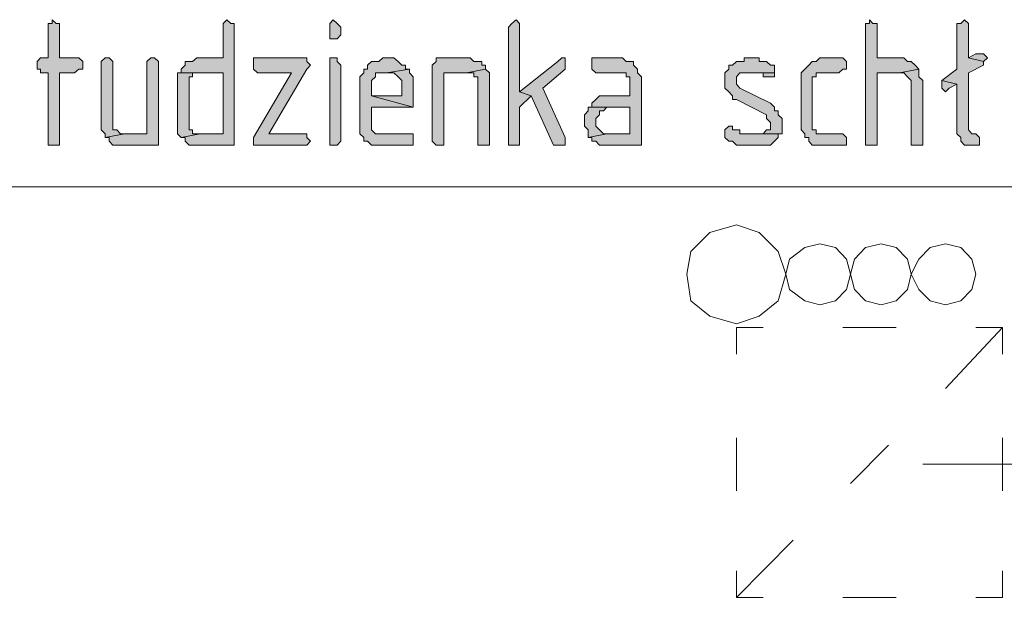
# Model space of a CAD drawing. Header units: inches. Extents: x 1504 to 12593, y -807 to 3183.
# Tile 40 of 256: x 3543 to 3653, y 2 to 66. Entities that reach past the tile are written whole.
import ezdxf

# ---------------------------------------------------------------- set-up
doc = ezdxf.new("R2010")
doc.units = ezdxf.units.IN
doc.header["$MEASUREMENT"] = 0
doc.layers.add('at_Entity', color=7, linetype='Continuous')
doc.layers.add('at_Solid', color=7, linetype='Continuous')

msp = doc.modelspace()

# ---------------------------------------------------------------- hatches: boundary and pattern name
at = {"layer": 'at_Solid', "lineweight": 15}
for points in [[(3547.02, 66.06), (3547.02, 65.64), (3546.57, 65.64), (3546.57, 61.83), (3545.74, 61.83), (3545.35, 61.41), (3545.35, 60.56), (3545.74, 60.56), (3545.74, 60.15), (3546.57, 60.15), (3546.57, 52.12), (3547.86, 52.12), (3547.86, 60.15), (3549.53, 60.15), (3549.98, 60.56), (3550.42, 60.56), (3550.42, 61.41), (3549.98, 61.83), (3547.86, 61.83), (3547.86, 65.64), (3547.47, 65.64)], [(3566.44, 66.06), (3566.04, 65.64), (3566.04, 61.83), (3563.09, 61.83), (3562.64, 61.41), (3561.8, 61.41), (3561.8, 60.99), (3561.36, 60.56), (3561.36, 60.15), (3566.04, 60.15), (3566.04, 53.39), (3563.48, 53.39), (3561.36, 52.97), (3561.8, 52.97), (3561.8, 52.54), (3562.25, 52.12), (3567.27, 52.12), (3567.27, 65.64), (3566.88, 65.64)], [(3578.26, 66.06), (3577.87, 65.64), (3577.87, 63.95), (3578.71, 63.95), (3579.1, 64.37), (3579.1, 65.21), (3578.71, 65.64)], [(3598.57, 66.06), (3598.12, 65.64), (3597.73, 65.21), (3597.73, 52.12), (3598.96, 52.12), (3598.96, 56.34), (3600.24, 57.61), (3598.96, 58.03), (3598.96, 65.64)], [(3637.84, 66.06), (3637.84, 65.64), (3637.4, 65.64), (3637.4, 52.12), (3638.68, 52.12), (3638.68, 60.15), (3641.19, 60.15), (3643.31, 60.56), (3642.92, 60.99), (3642.47, 61.41), (3642.08, 61.41), (3641.64, 61.83), (3638.68, 61.83), (3638.68, 65.64), (3638.23, 65.64)], [(3648.39, 66.06), (3648, 65.64), (3647.55, 65.64), (3647.55, 60.56), (3645.88, 59.3), (3647.55, 58.88), (3647.55, 53.39), (3648, 52.97), (3648, 52.54), (3648.39, 52.12), (3650.06, 52.12), (3650.06, 52.97), (3649.67, 53.39), (3649.22, 53.39), (3648.83, 53.81), (3648.83, 60.15), (3650.51, 60.99), (3650.51, 61.41), (3648.83, 61.83), (3648.83, 65.64)], [(3552.93, 61.83), (3552.49, 61.41), (3552.49, 54.65), (3552.49, 53.81), (3552.93, 53.39), (3552.93, 52.97), (3555.05, 53.39), (3554.61, 53.39), (3554.22, 53.81), (3553.77, 53.81), (3553.77, 61.41), (3553.38, 61.83)], [(3558.01, 61.83), (3557.56, 61.41), (3557.56, 53.39), (3555.05, 53.39), (3552.93, 52.97), (3553.38, 52.97), (3553.38, 52.54), (3553.77, 52.12), (3558.85, 52.12), (3558.85, 61.41), (3558.4, 61.83)], [(3574.91, 61.83), (3569.39, 61.83), (3569.39, 60.56), (3569.84, 60.15), (3573.63, 60.15), (3569.39, 52.97), (3569.39, 52.12), (3575.31, 52.12), (3575.75, 52.54), (3575.31, 52.97), (3575.31, 53.39), (3571.12, 53.39), (3575.31, 60.56), (3575.75, 60.99), (3575.31, 61.41), (3575.31, 61.83)], [(3578.26, 61.83), (3577.87, 61.83), (3577.87, 52.12), (3578.71, 52.12), (3579.1, 52.54), (3579.1, 60.99), (3578.71, 61.41), (3578.71, 61.83)], [(3584.18, 61.83), (3583.78, 61.83), (3583.34, 61.41), (3582.5, 61.41), (3582.06, 60.99), (3582.06, 60.56), (3581.67, 60.56), (3581.67, 60.15), (3581.22, 59.72), (3581.22, 54.65), (3581.22, 53.39), (3581.67, 52.97), (3581.67, 52.54), (3582.06, 52.54), (3582.5, 52.12), (3587.13, 52.12), (3587.13, 53.39), (3582.95, 53.39), (3582.5, 53.81), (3582.5, 56.34), (3587.13, 56.34), (3582.5, 57.61), (3582.5, 59.3), (3582.95, 59.72), (3582.95, 60.15), (3584.18, 60.15), (3586.74, 60.56), (3586.3, 60.56), (3586.3, 60.99), (3585.9, 60.99), (3585.46, 61.41), (3585.01, 61.83), (3584.62, 61.83)], [(3593.05, 61.83), (3589.7, 61.83), (3589.7, 61.41), (3589.25, 60.99), (3589.25, 52.54), (3589.7, 52.12), (3590.54, 52.12), (3590.54, 60.15), (3593.05, 60.15), (3595.17, 60.56), (3595.17, 60.99), (3594.78, 60.99), (3594.78, 61.41), (3593.88, 61.41), (3593.49, 61.83)], [(3603.65, 61.83), (3603.2, 61.41), (3598.96, 58.03), (3600.24, 57.61), (3602.75, 52.12), (3604.04, 52.12), (3604.04, 52.97), (3601.53, 58.46), (3604.04, 60.56), (3604.04, 61.83)], [(3609.95, 61.83), (3606.99, 61.83), (3606.99, 60.56), (3607.44, 60.15), (3610.79, 60.15), (3610.79, 59.72), (3611.23, 59.72), (3611.23, 57.61), (3607.83, 57.61), (3607.44, 57.19), (3606.99, 56.77), (3606.99, 56.34), (3606.6, 56.34), (3611.23, 56.34), (3611.23, 53.39), (3608.67, 53.39), (3606.6, 52.97), (3606.99, 52.97), (3606.99, 52.54), (3607.44, 52.54), (3607.83, 52.12), (3612.52, 52.12), (3612.52, 58.88), (3612.52, 59.72), (3612.07, 60.15), (3612.07, 60.56), (3611.62, 60.99), (3611.62, 61.41), (3610.79, 61.41), (3610.4, 61.83)], [(3624.73, 61.83), (3623.9, 61.83), (3623.9, 61.41), (3623.06, 61.41), (3622.61, 60.99), (3622.22, 60.99), (3622.22, 60.56), (3621.78, 60.15), (3621.78, 58.46), (3622.22, 58.03), (3622.61, 57.61), (3622.61, 57.19), (3623.06, 57.19), (3626.41, 55.5), (3626.41, 55.08), (3626.85, 54.65), (3626.85, 54.23), (3626.85, 53.81), (3626.41, 53.81), (3626.02, 53.39), (3625.18, 53.39), (3628.14, 53.39), (3628.14, 55.08), (3627.69, 55.5), (3627.69, 55.92), (3627.3, 55.92), (3627.3, 56.34), (3626.85, 56.77), (3623.45, 58.46), (3623.06, 58.88), (3623.06, 59.72), (3623.45, 60.15), (3627.3, 60.15), (3627.3, 60.99), (3626.85, 60.99), (3626.41, 61.41), (3625.57, 61.41), (3625.57, 61.83), (3625.18, 61.83)], [(3634.44, 61.83), (3632.32, 61.83), (3631.93, 61.41), (3631.48, 61.41), (3631.09, 60.99), (3630.65, 60.56), (3630.26, 60.15), (3630.26, 54.65), (3630.26, 53.81), (3630.65, 53.39), (3630.65, 52.97), (3631.09, 52.97), (3631.09, 52.54), (3631.48, 52.12), (3635.28, 52.12), (3635.28, 52.97), (3634.89, 53.39), (3631.93, 53.39), (3631.93, 53.81), (3631.48, 53.81), (3631.48, 59.72), (3631.93, 59.72), (3631.93, 60.15), (3634.44, 60.15), (3634.89, 60.56), (3635.28, 60.56), (3635.28, 61.41), (3634.89, 61.83)], [(3650.06, 62.26), (3649.67, 62.26), (3648.83, 61.83), (3650.51, 61.41), (3650.95, 61.83), (3650.51, 62.26)], [(3586.74, 60.56), (3584.18, 60.15), (3585.01, 60.15), (3585.46, 59.72), (3585.9, 59.3), (3585.9, 57.61), (3582.5, 57.61), (3587.13, 56.34), (3587.13, 59.72), (3586.74, 60.15)], [(3595.17, 60.56), (3593.05, 60.15), (3593.88, 60.15), (3593.88, 59.72), (3594.33, 59.72), (3594.33, 52.12), (3595.61, 52.12), (3595.61, 58.88), (3595.61, 60.15)], [(3643.31, 60.56), (3641.19, 60.15), (3641.64, 60.15), (3642.08, 59.72), (3642.47, 59.3), (3642.47, 52.12), (3643.76, 52.12), (3643.76, 58.88), (3643.76, 59.3), (3643.31, 59.72), (3643.31, 60.15)], [(3561.36, 60.15), (3560.97, 60.15), (3560.97, 54.65), (3560.97, 53.39), (3561.36, 52.97), (3563.48, 53.39), (3562.64, 53.39), (3562.64, 53.81), (3562.25, 53.81), (3562.25, 59.72), (3562.64, 59.72), (3562.64, 60.15), (3566.04, 60.15)], [(3627.3, 60.15), (3624.73, 60.15), (3626.02, 60.15), (3626.02, 59.72), (3627.3, 59.72)], [(3645.88, 59.3), (3645.88, 58.46), (3646.27, 58.03), (3646.71, 58.46), (3647.55, 58.88)], [(3606.6, 56.34), (3606.6, 55.92), (3606.16, 55.5), (3606.16, 54.65), (3606.16, 54.23), (3606.6, 53.81), (3606.6, 52.97), (3608.67, 53.39), (3608.28, 53.39), (3607.83, 53.81), (3607.44, 54.23), (3607.44, 55.08), (3607.83, 55.5), (3607.83, 55.92), (3608.28, 55.92), (3608.67, 56.34), (3611.23, 56.34)], [(3622.61, 54.23), (3622.22, 54.23), (3621.78, 53.81), (3621.78, 52.97), (3622.22, 52.54), (3622.61, 52.54), (3623.06, 52.12), (3626.85, 52.12), (3627.3, 52.54), (3627.69, 52.97), (3627.69, 53.39), (3623.45, 53.39), (3623.45, 53.81), (3622.61, 53.81)]]:
    msp.add_hatch(color=7, dxfattribs=at).paths.add_polyline_path(points)

# ---------------------------------------------------------------- linework, layer by layer
at = {"layer": 'at_Entity', "color": 7, "lineweight": 15}
for p, q in [((3547.02, 66.06), (3547.02, 65.64)), ((3547.47, 65.64), (3547.02, 66.06)), ((3566.44, 66.06), (3566.04, 65.64)), ((3566.88, 65.64), (3566.44, 66.06)), ((3578.26, 66.06), (3577.87, 65.64)), ((3578.71, 65.64), (3578.26, 66.06)), ((3598.57, 66.06), (3598.12, 65.64)), ((3598.96, 65.64), (3598.57, 66.06)), ((3637.84, 66.06), (3637.84, 65.64)), ((3638.23, 65.64), (3637.84, 66.06)), ((3648.39, 66.06), (3648, 65.64)), ((3648.83, 65.64), (3648.39, 66.06)), ((3547.02, 65.64), (3546.57, 65.64)), ((3546.57, 65.64), (3546.57, 61.83)), ((3547.86, 65.64), (3547.47, 65.64)), ((3547.86, 61.83), (3547.86, 65.64)), ((3566.04, 65.64), (3566.04, 61.83)), ((3567.27, 65.64), (3566.88, 65.64)), ((3567.27, 52.12), (3567.27, 65.64)), ((3577.87, 65.64), (3577.87, 63.95)), ((3579.1, 65.21), (3578.71, 65.64)), ((3578.71, 65.64), (3578.71, 65.64)), ((3579.1, 64.37), (3579.1, 65.21)), ((3598.12, 65.64), (3597.73, 65.21)), ((3597.73, 65.21), (3597.73, 52.12)), ((3598.12, 65.64), (3598.12, 65.64)), ((3598.96, 58.03), (3598.96, 65.64)), ((3598.96, 65.64), (3598.96, 65.64)), ((3637.84, 65.64), (3637.4, 65.64)), ((3637.4, 65.64), (3637.4, 52.12)), ((3638.68, 65.64), (3638.23, 65.64)), ((3638.68, 61.83), (3638.68, 65.64)), ((3648, 65.64), (3647.55, 65.64)), ((3647.55, 65.64), (3647.55, 60.56)), ((3648.83, 61.83), (3648.83, 65.64)), ((3648.83, 65.64), (3648.83, 65.64)), ((3577.87, 63.95), (3578.71, 63.95)), ((3578.71, 63.95), (3579.1, 64.37)), ((3545.74, 61.83), (3545.35, 61.41)), ((3545.35, 61.41), (3545.35, 60.56)), ((3546.57, 61.83), (3545.74, 61.83)), ((3549.98, 61.83), (3547.86, 61.83)), ((3550.42, 61.41), (3549.98, 61.83)), ((3550.42, 60.56), (3550.42, 61.41)), ((3552.93, 61.83), (3552.49, 61.41)), ((3552.49, 61.41), (3552.49, 54.65)), ((3552.93, 61.83), (3552.93, 61.83)), ((3553.38, 61.83), (3552.93, 61.83)), ((3553.77, 61.41), (3553.38, 61.83)), ((3553.77, 53.81), (3553.77, 61.41)), ((3558.01, 61.83), (3557.56, 61.41)), ((3557.56, 61.41), (3557.56, 53.39)), ((3558.01, 61.83), (3558.01, 61.83)), ((3558.4, 61.83), (3558.01, 61.83)), ((3558.85, 61.41), (3558.4, 61.83)), ((3558.85, 52.12), (3558.85, 61.41)), ((3562.64, 61.41), (3561.8, 61.41)), ((3561.8, 61.41), (3561.8, 60.99)), ((3563.09, 61.83), (3562.64, 61.41)), ((3566.04, 61.83), (3563.09, 61.83)), ((3574.91, 61.83), (3569.39, 61.83)), ((3569.39, 61.83), (3569.39, 60.56)), ((3575.31, 61.83), (3574.91, 61.83)), ((3575.31, 61.41), (3575.31, 61.83)), ((3575.75, 60.99), (3575.31, 61.41)), ((3578.26, 61.83), (3577.87, 61.83)), ((3577.87, 61.83), (3577.87, 52.12)), ((3578.71, 61.83), (3578.26, 61.83)), ((3578.71, 61.41), (3578.71, 61.83)), ((3579.1, 60.99), (3578.71, 61.41)), ((3582.5, 61.41), (3582.06, 60.99)), ((3583.34, 61.41), (3582.5, 61.41)), ((3583.78, 61.83), (3583.34, 61.41)), ((3584.18, 61.83), (3583.78, 61.83)), ((3584.62, 61.83), (3584.18, 61.83)), ((3585.01, 61.83), (3584.62, 61.83)), ((3585.46, 61.41), (3585.01, 61.83)), ((3585.9, 60.99), (3585.46, 61.41)), ((3585.46, 61.41), (3585.46, 61.41)), ((3589.7, 61.41), (3589.25, 60.99)), ((3593.05, 61.83), (3589.7, 61.83)), ((3589.7, 61.83), (3589.7, 61.41)), ((3593.49, 61.83), (3593.05, 61.83)), ((3593.88, 61.41), (3593.49, 61.83)), ((3594.78, 61.41), (3593.88, 61.41)), ((3594.78, 60.99), (3594.78, 61.41)), ((3603.2, 61.41), (3598.96, 58.03)), ((3603.65, 61.83), (3603.2, 61.41)), ((3603.65, 61.83), (3603.65, 61.83)), ((3604.04, 61.83), (3603.65, 61.83)), ((3604.04, 60.56), (3604.04, 61.83)), ((3609.95, 61.83), (3606.99, 61.83)), ((3606.99, 61.83), (3606.99, 60.56)), ((3610.4, 61.83), (3609.95, 61.83)), ((3610.79, 61.41), (3610.4, 61.83)), ((3611.62, 61.41), (3610.79, 61.41)), ((3611.62, 60.99), (3611.62, 61.41)), ((3623.06, 61.41), (3622.61, 60.99)), ((3623.9, 61.41), (3623.06, 61.41)), ((3624.73, 61.83), (3623.9, 61.83)), ((3623.9, 61.83), (3623.9, 61.41)), ((3625.18, 61.83), (3624.73, 61.83)), ((3625.57, 61.83), (3625.18, 61.83)), ((3625.57, 61.41), (3625.57, 61.83)), ((3626.41, 61.41), (3625.57, 61.41)), ((3626.85, 60.99), (3626.41, 61.41)), ((3631.48, 61.41), (3631.09, 60.99)), ((3631.93, 61.41), (3631.48, 61.41)), ((3632.32, 61.83), (3631.93, 61.41)), ((3634.44, 61.83), (3632.32, 61.83)), ((3634.89, 61.83), (3634.44, 61.83)), ((3635.28, 61.41), (3634.89, 61.83)), ((3635.28, 60.56), (3635.28, 61.41)), ((3641.64, 61.83), (3638.68, 61.83)), ((3642.08, 61.41), (3641.64, 61.83)), ((3642.47, 61.41), (3642.08, 61.41)), ((3642.92, 60.99), (3642.47, 61.41)), ((3649.67, 62.26), (3648.83, 61.83)), ((3648.83, 61.83), (3650.51, 61.41)), ((3650.51, 61.41), (3648.83, 61.83)), ((3650.06, 62.26), (3649.67, 62.26)), ((3650.51, 62.26), (3650.06, 62.26)), ((3650.95, 61.83), (3650.51, 62.26)), ((3650.51, 62.26), (3650.51, 62.26)), ((3650.51, 61.41), (3650.95, 61.83)), ((3650.51, 60.99), (3650.51, 61.41)), ((3545.35, 60.56), (3545.74, 60.56)), ((3545.74, 60.56), (3545.74, 60.15)), ((3549.53, 60.15), (3549.98, 60.56)), ((3549.98, 60.56), (3550.42, 60.56)), ((3561.8, 60.99), (3561.36, 60.56)), ((3561.36, 60.56), (3561.36, 60.15)), ((3569.39, 60.56), (3569.39, 60.56)), ((3569.39, 60.56), (3569.84, 60.15)), ((3571.12, 53.39), (3575.31, 60.56)), ((3575.31, 60.56), (3575.75, 60.99)), ((3575.31, 60.56), (3575.31, 60.56)), ((3579.1, 52.54), (3579.1, 60.99)), ((3582.06, 60.56), (3581.67, 60.56)), ((3581.67, 60.56), (3581.67, 60.15)), ((3582.06, 60.99), (3582.06, 60.56)), ((3586.74, 60.56), (3584.18, 60.15)), ((3584.18, 60.15), (3586.74, 60.56)), ((3586.3, 60.99), (3585.9, 60.99)), ((3586.3, 60.56), (3586.3, 60.99)), ((3586.74, 60.56), (3586.3, 60.56)), ((3586.74, 60.15), (3586.74, 60.56)), ((3589.25, 60.99), (3589.25, 52.54)), ((3595.17, 60.56), (3593.05, 60.15)), ((3593.05, 60.15), (3595.17, 60.56)), ((3595.17, 60.99), (3594.78, 60.99)), ((3595.17, 60.56), (3595.17, 60.99)), ((3595.61, 60.15), (3595.17, 60.56)), ((3601.53, 58.46), (3604.04, 60.56)), ((3606.99, 60.56), (3606.99, 60.56)), ((3606.99, 60.56), (3607.44, 60.15)), ((3612.07, 60.56), (3611.62, 60.99)), ((3612.07, 60.15), (3612.07, 60.56)), ((3622.22, 60.56), (3621.78, 60.15)), ((3622.61, 60.99), (3622.22, 60.99)), ((3622.22, 60.99), (3622.22, 60.56)), ((3627.3, 60.99), (3626.85, 60.99)), ((3627.3, 60.15), (3627.3, 60.99)), ((3630.65, 60.56), (3630.26, 60.15)), ((3631.09, 60.99), (3630.65, 60.56)), ((3631.09, 60.99), (3631.09, 60.99)), ((3634.44, 60.15), (3634.89, 60.56)), ((3634.89, 60.56), (3635.28, 60.56)), ((3643.31, 60.56), (3641.19, 60.15)), ((3641.19, 60.15), (3643.31, 60.56)), ((3643.31, 60.56), (3642.92, 60.99)), ((3642.92, 60.99), (3642.92, 60.99)), ((3643.31, 60.15), (3643.31, 60.56)), ((3647.55, 60.56), (3645.88, 59.3)), ((3648.83, 60.15), (3650.51, 60.99)), ((3545.74, 60.15), (3546.57, 60.15)), ((3546.57, 60.15), (3546.57, 52.12)), ((3547.86, 52.12), (3547.86, 60.15)), ((3547.86, 60.15), (3549.53, 60.15)), ((3561.36, 60.15), (3560.97, 60.15)), ((3560.97, 60.15), (3560.97, 54.65)), ((3566.04, 60.15), (3561.36, 60.15)), ((3561.36, 60.15), (3566.04, 60.15)), ((3562.25, 53.81), (3562.25, 59.72)), ((3562.25, 59.72), (3562.64, 59.72)), ((3562.64, 59.72), (3562.64, 60.15)), ((3562.64, 60.15), (3566.04, 60.15)), ((3566.04, 60.15), (3566.04, 53.39)), ((3573.63, 60.15), (3569.39, 52.97)), ((3569.84, 60.15), (3573.63, 60.15)), ((3581.67, 60.15), (3581.22, 59.72)), ((3581.22, 59.72), (3581.22, 54.65)), ((3582.5, 59.3), (3582.95, 59.72)), ((3582.5, 57.61), (3582.5, 59.3)), ((3582.95, 59.72), (3582.95, 60.15)), ((3582.95, 60.15), (3584.18, 60.15)), ((3584.18, 60.15), (3585.01, 60.15)), ((3585.01, 60.15), (3585.46, 59.72)), ((3585.46, 59.72), (3585.9, 59.3)), ((3585.9, 59.3), (3585.9, 57.61)), ((3587.13, 59.72), (3586.74, 60.15)), ((3587.13, 56.34), (3587.13, 59.72)), ((3590.54, 52.12), (3590.54, 60.15)), ((3590.54, 60.15), (3593.05, 60.15)), ((3593.05, 60.15), (3593.88, 60.15)), ((3593.88, 60.15), (3593.88, 59.72)), ((3593.88, 59.72), (3594.33, 59.72)), ((3594.33, 59.72), (3594.33, 52.12)), ((3595.61, 58.88), (3595.61, 60.15)), ((3607.44, 60.15), (3610.79, 60.15)), ((3610.79, 60.15), (3610.79, 59.72)), ((3610.79, 59.72), (3611.23, 59.72)), ((3611.23, 59.72), (3611.23, 57.61)), ((3612.52, 59.72), (3612.07, 60.15)), ((3612.52, 58.88), (3612.52, 59.72)), ((3621.78, 60.15), (3621.78, 58.46)), ((3623.06, 59.72), (3623.45, 60.15)), ((3623.06, 58.88), (3623.06, 59.72)), ((3623.06, 59.72), (3623.06, 59.72)), ((3623.45, 60.15), (3627.3, 60.15)), ((3627.3, 60.15), (3624.73, 60.15)), ((3624.73, 60.15), (3626.02, 60.15)), ((3626.02, 60.15), (3626.02, 59.72)), ((3626.02, 59.72), (3627.3, 59.72)), ((3627.3, 59.72), (3627.3, 60.15)), ((3630.26, 60.15), (3630.26, 54.65)), ((3631.48, 53.81), (3631.48, 59.72)), ((3631.48, 59.72), (3631.93, 59.72)), ((3631.93, 59.72), (3631.93, 60.15)), ((3631.93, 60.15), (3634.44, 60.15)), ((3638.68, 52.12), (3638.68, 60.15)), ((3638.68, 60.15), (3641.19, 60.15)), ((3641.19, 60.15), (3641.64, 60.15)), ((3641.64, 60.15), (3642.08, 59.72)), ((3642.08, 59.72), (3642.08, 59.72)), ((3642.08, 59.72), (3642.47, 59.3)), ((3642.47, 59.3), (3642.47, 52.12)), ((3643.31, 59.72), (3643.31, 60.15)), ((3643.76, 59.3), (3643.31, 59.72)), ((3643.76, 58.88), (3643.76, 59.3)), ((3645.88, 59.3), (3645.88, 58.46)), ((3647.55, 58.88), (3645.88, 59.3)), ((3645.88, 59.3), (3645.88, 59.3)), ((3645.88, 59.3), (3647.55, 58.88)), ((3648.83, 53.81), (3648.83, 60.15)), ((3595.61, 52.12), (3595.61, 58.88)), ((3598.96, 58.03), (3600.24, 57.61)), ((3600.24, 57.61), (3598.96, 58.03)), ((3604.04, 52.97), (3601.53, 58.46)), ((3612.52, 52.12), (3612.52, 58.88)), ((3621.78, 58.46), (3622.22, 58.03)), ((3622.22, 58.03), (3622.22, 58.03)), ((3622.22, 58.03), (3622.61, 57.61)), ((3623.45, 58.46), (3623.06, 58.88)), ((3626.85, 56.77), (3623.45, 58.46)), ((3623.45, 58.46), (3623.45, 58.46)), ((3643.76, 52.12), (3643.76, 58.88)), ((3645.88, 58.46), (3645.88, 58.46)), ((3645.88, 58.46), (3646.27, 58.03)), ((3646.27, 58.03), (3646.71, 58.46)), ((3646.71, 58.46), (3647.55, 58.88)), ((3647.55, 58.88), (3647.55, 53.39)), ((3585.9, 57.61), (3582.5, 57.61)), ((3582.5, 57.61), (3587.13, 56.34)), ((3587.13, 56.34), (3582.5, 57.61)), ((3598.96, 56.34), (3600.24, 57.61)), ((3600.24, 57.61), (3602.75, 52.12)), ((3607.44, 57.19), (3606.99, 56.77)), ((3607.83, 57.61), (3607.44, 57.19)), ((3607.44, 57.19), (3607.44, 57.19)), ((3611.23, 57.61), (3607.83, 57.61)), ((3622.61, 57.61), (3622.61, 57.19)), ((3622.61, 57.19), (3623.06, 57.19)), ((3623.06, 57.19), (3626.41, 55.5)), ((3582.5, 53.81), (3582.5, 56.34)), ((3582.5, 56.34), (3587.13, 56.34)), ((3598.96, 52.12), (3598.96, 56.34)), ((3606.6, 55.92), (3606.16, 55.5)), ((3606.6, 56.34), (3606.6, 55.92)), ((3611.23, 56.34), (3606.6, 56.34)), ((3606.99, 56.34), (3606.6, 56.34)), ((3606.6, 56.34), (3611.23, 56.34)), ((3606.99, 56.77), (3606.99, 56.34)), ((3607.83, 55.5), (3607.83, 55.92)), ((3607.83, 55.92), (3608.28, 55.92)), ((3608.28, 55.92), (3608.67, 56.34)), ((3608.67, 56.34), (3611.23, 56.34)), ((3611.23, 56.34), (3611.23, 53.39)), ((3627.3, 56.34), (3626.85, 56.77)), ((3627.3, 55.92), (3627.3, 56.34)), ((3627.69, 55.92), (3627.3, 55.92)), ((3627.69, 55.5), (3627.69, 55.92)), ((3606.16, 55.5), (3606.16, 54.65)), ((3607.44, 55.08), (3607.83, 55.5)), ((3607.44, 54.23), (3607.44, 55.08)), ((3626.41, 55.5), (3626.41, 55.08)), ((3626.41, 55.08), (3626.85, 54.65)), ((3628.14, 55.08), (3627.69, 55.5)), ((3628.14, 53.39), (3628.14, 55.08)), ((3552.49, 54.65), (3552.49, 53.81)), ((3552.49, 53.81), (3552.93, 53.39)), ((3554.22, 53.81), (3553.77, 53.81)), ((3554.61, 53.39), (3554.22, 53.81)), ((3560.97, 54.65), (3560.97, 53.39)), ((3562.64, 53.81), (3562.25, 53.81)), ((3562.64, 53.39), (3562.64, 53.81)), ((3581.22, 54.65), (3581.22, 53.39)), ((3582.95, 53.39), (3582.5, 53.81)), ((3606.16, 54.65), (3606.16, 54.23)), ((3606.16, 54.23), (3606.6, 53.81)), ((3606.6, 53.81), (3606.6, 52.97)), ((3607.83, 53.81), (3607.44, 54.23)), ((3608.28, 53.39), (3607.83, 53.81)), ((3607.83, 53.81), (3607.83, 53.81)), ((3622.22, 54.23), (3621.78, 53.81)), ((3621.78, 53.81), (3621.78, 52.97)), ((3622.61, 54.23), (3622.22, 54.23)), ((3622.61, 53.81), (3622.61, 54.23)), ((3623.45, 53.81), (3622.61, 53.81)), ((3623.45, 53.39), (3623.45, 53.81)), ((3626.41, 53.81), (3626.02, 53.39)), ((3626.85, 53.81), (3626.41, 53.81)), ((3626.85, 54.65), (3626.85, 54.23)), ((3626.85, 54.23), (3626.85, 53.81)), ((3630.26, 54.65), (3630.26, 53.81)), ((3630.26, 53.81), (3630.65, 53.39)), ((3631.93, 53.81), (3631.48, 53.81)), ((3631.93, 53.39), (3631.93, 53.81)), ((3649.22, 53.39), (3648.83, 53.81)), ((3552.93, 53.39), (3552.93, 52.97)), ((3552.93, 52.97), (3555.05, 53.39)), ((3555.05, 53.39), (3552.93, 52.97)), ((3552.93, 52.97), (3553.38, 52.97)), ((3553.38, 52.97), (3553.38, 52.54)), ((3553.38, 52.54), (3553.38, 52.54)), ((3553.38, 52.54), (3553.77, 52.12)), ((3555.05, 53.39), (3554.61, 53.39)), ((3557.56, 53.39), (3555.05, 53.39)), ((3560.97, 53.39), (3561.36, 52.97)), ((3561.36, 52.97), (3563.48, 53.39)), ((3563.48, 53.39), (3561.36, 52.97)), ((3561.36, 52.97), (3561.8, 52.97)), ((3561.8, 52.97), (3561.8, 52.54)), ((3561.8, 52.54), (3561.8, 52.54)), ((3561.8, 52.54), (3562.25, 52.12)), ((3563.48, 53.39), (3562.64, 53.39)), ((3566.04, 53.39), (3563.48, 53.39)), ((3569.39, 52.97), (3569.39, 52.12)), ((3575.31, 53.39), (3571.12, 53.39)), ((3575.31, 52.97), (3575.31, 53.39)), ((3575.75, 52.54), (3575.31, 52.97)), ((3575.31, 52.12), (3575.75, 52.54)), ((3578.71, 52.12), (3579.1, 52.54)), ((3581.22, 53.39), (3581.67, 52.97)), ((3581.67, 52.97), (3581.67, 52.54)), ((3581.67, 52.54), (3582.06, 52.54)), ((3582.06, 52.54), (3582.5, 52.12)), ((3587.13, 53.39), (3582.95, 53.39)), ((3587.13, 52.12), (3587.13, 53.39)), ((3589.25, 52.54), (3589.7, 52.12)), ((3604.04, 52.12), (3604.04, 52.97)), ((3606.6, 52.97), (3608.67, 53.39)), ((3608.67, 53.39), (3606.6, 52.97)), ((3606.6, 52.97), (3606.99, 52.97)), ((3606.99, 52.97), (3606.99, 52.54)), ((3606.99, 52.54), (3607.44, 52.54)), ((3607.44, 52.54), (3607.83, 52.12)), ((3608.67, 53.39), (3608.28, 53.39)), ((3611.23, 53.39), (3608.67, 53.39)), ((3621.78, 52.97), (3622.22, 52.54)), ((3622.22, 52.54), (3622.61, 52.54)), ((3622.61, 52.54), (3623.06, 52.12)), ((3627.69, 53.39), (3623.45, 53.39)), ((3626.02, 53.39), (3625.18, 53.39)), ((3625.18, 53.39), (3628.14, 53.39)), ((3626.85, 52.12), (3627.3, 52.54)), ((3627.3, 52.54), (3627.69, 52.97)), ((3627.3, 52.54), (3627.3, 52.54)), ((3627.69, 52.97), (3627.69, 53.39)), ((3630.65, 53.39), (3630.65, 52.97)), ((3630.65, 52.97), (3631.09, 52.97)), ((3631.09, 52.97), (3631.09, 52.54)), ((3631.09, 52.54), (3631.09, 52.54)), ((3631.09, 52.54), (3631.48, 52.12)), ((3634.89, 53.39), (3631.93, 53.39)), ((3635.28, 52.97), (3634.89, 53.39)), ((3635.28, 52.12), (3635.28, 52.97)), ((3647.55, 53.39), (3648, 52.97)), ((3648, 52.97), (3648, 52.54)), ((3648, 52.54), (3648, 52.54)), ((3648, 52.54), (3648.39, 52.12)), ((3649.67, 53.39), (3649.22, 53.39)), ((3650.06, 52.97), (3649.67, 53.39)), ((3650.06, 52.12), (3650.06, 52.97)), ((3650.06, 52.97), (3650.06, 52.97)), ((3546.57, 52.12), (3547.86, 52.12)), ((3553.77, 52.12), (3558.85, 52.12)), ((3562.25, 52.12), (3567.27, 52.12)), ((3569.39, 52.12), (3575.31, 52.12)), ((3577.87, 52.12), (3578.71, 52.12)), ((3582.5, 52.12), (3587.13, 52.12)), ((3589.7, 52.12), (3590.54, 52.12)), ((3594.33, 52.12), (3595.61, 52.12)), ((3597.73, 52.12), (3598.96, 52.12)), ((3602.75, 52.12), (3604.04, 52.12)), ((3607.83, 52.12), (3612.52, 52.12)), ((3623.06, 52.12), (3626.85, 52.12)), ((3631.48, 52.12), (3635.28, 52.12)), ((3637.4, 52.12), (3638.68, 52.12)), ((3642.47, 52.12), (3643.76, 52.12)), ((3648.39, 52.12), (3650.06, 52.12)), ((3525.88, 47.47), (3711.32, 47.47)), ((3623.06, 28.89), (3623.06, 31.85)), ((3623.06, 31.85), (3626.02, 31.85)), ((3634.89, 31.85), (3640.8, 31.85)), ((3652.63, 31.85), (3646.27, 25.08)), ((3649.67, 31.85), (3652.63, 31.85)), ((3652.63, 31.85), (3652.63, 28.89)), ((3623.06, 13.68), (3623.06, 19.59)), ((3639.96, 18.75), (3635.72, 14.52)), ((3652.63, 19.59), (3652.63, 13.68)), ((3643.76, 16.64), (3653.91, 16.64)), ((3629.36, 8.19), (3623.06, 1.85)), ((3623.06, 1.85), (3623.06, 4.81)), ((3652.63, 4.81), (3652.63, 1.85)), ((3626.02, 1.85), (3623.06, 1.85)), ((3640.8, 1.85), (3634.89, 1.85)), ((3652.63, 1.85), (3649.67, 1.85))]:
    msp.add_line(p, q, dxfattribs=at)
at = {"layer": 'at_Entity', "color": 34, "lineweight": 15, "true_color": 0x954900}
for p, q in [((3623.06, 43.25), (3620.1, 42.41)), ((3625.57, 42.41), (3623.06, 43.25)), ((3620.1, 42.41), (3617.98, 40.29)), ((3627.69, 40.29), (3625.57, 42.41)), ((3617.98, 40.29), (3617.54, 37.76)), ((3628.53, 37.76), (3627.69, 40.29)), ((3617.54, 37.76), (3617.98, 34.8)), ((3627.69, 34.8), (3628.53, 37.76)), ((3617.98, 34.8), (3620.1, 33.11)), ((3625.57, 33.11), (3627.69, 34.8)), ((3620.1, 33.11), (3623.06, 32.26)), ((3623.06, 32.26), (3625.57, 33.11))]:
    msp.add_line(p, q, dxfattribs=at)
at = {"layer": 'at_Entity', "color": 150, "lineweight": 15, "true_color": 0x007eff}
for p, q in [((3630.65, 40.72), (3628.97, 39.45)), ((3632.32, 41.14), (3630.65, 40.72)), ((3634.05, 40.72), (3632.32, 41.14)), ((3635.28, 39.45), (3634.05, 40.72)), ((3637.4, 40.72), (3636.17, 39.45)), ((3639.13, 41.14), (3637.4, 40.72)), ((3640.8, 40.72), (3639.13, 41.14)), ((3642.08, 39.45), (3640.8, 40.72)), ((3644.59, 40.72), (3643.31, 39.45)), ((3646.27, 41.14), (3644.59, 40.72)), ((3648, 40.72), (3646.27, 41.14)), ((3649.22, 39.45), (3648, 40.72)), ((3628.97, 39.45), (3628.53, 37.76)), ((3635.72, 37.76), (3635.28, 39.45)), ((3636.17, 39.45), (3635.72, 37.76)), ((3642.47, 37.76), (3642.08, 39.45)), ((3643.31, 39.45), (3642.47, 37.76)), ((3649.67, 37.76), (3649.22, 39.45)), ((3628.53, 37.76), (3628.97, 36.07)), ((3635.28, 36.07), (3635.72, 37.76)), ((3635.72, 37.76), (3636.17, 36.07)), ((3642.08, 36.07), (3642.47, 37.76)), ((3642.47, 37.76), (3643.31, 36.07)), ((3649.22, 36.07), (3649.67, 37.76)), ((3628.97, 36.07), (3630.65, 34.8)), ((3634.05, 34.8), (3635.28, 36.07)), ((3636.17, 36.07), (3637.4, 34.8)), ((3640.8, 34.8), (3642.08, 36.07)), ((3643.31, 36.07), (3644.59, 34.8)), ((3648, 34.8), (3649.22, 36.07)), ((3630.65, 34.8), (3632.32, 34.38)), ((3632.32, 34.38), (3634.05, 34.8)), ((3637.4, 34.8), (3639.13, 34.38)), ((3639.13, 34.38), (3640.8, 34.8)), ((3644.59, 34.8), (3646.27, 34.38)), ((3646.27, 34.38), (3648, 34.8))]:
    msp.add_line(p, q, dxfattribs=at)

doc.saveas('drawing.dxf')
